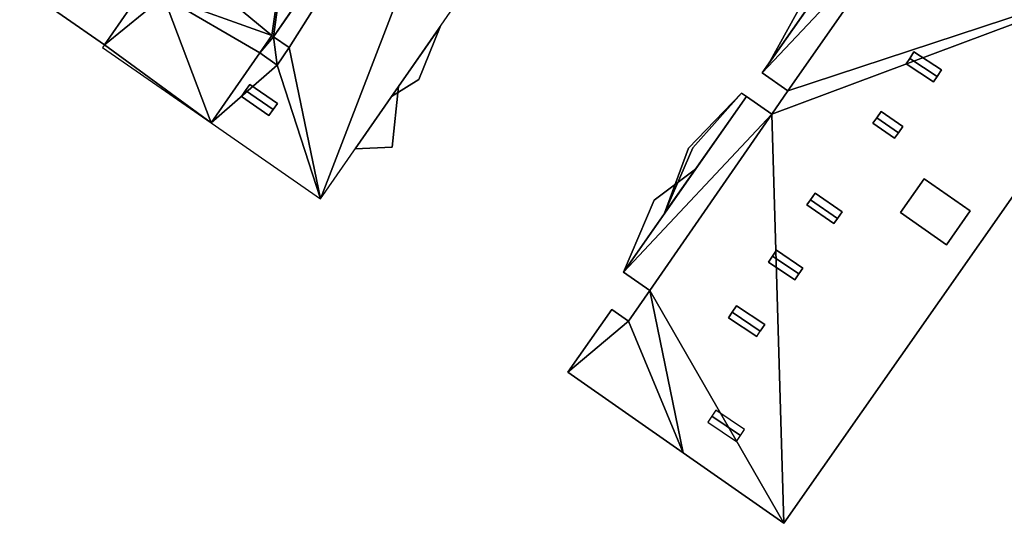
# Model space of a CAD drawing. Header units: inches. Extents: x 572839 to 573167, y 7035528 to 7035769.
# Tile 1 of 20: x 572863 to 572923, y 7035611 to 7035642. Entities that reach past the tile are written whole.
import ezdxf

# ---------------------------------------------------------------- set-up
doc = ezdxf.new("R2010")
doc.units = ezdxf.units.IN
doc.header["$MEASUREMENT"] = 0
doc.layers.add('Bygning', color=10, linetype='Continuous')

msp = doc.modelspace()

# ---------------------------------------------------------------- linework, layer by layer
at = {"layer": 'Bygning', "color": 74, "true_color": 0x55aa00}
for points in [[(572908.42, 7035638.76, 53.93), (572915.95, 7035649.521, 53.93), (572915.95, 7035649.521, 36.754), (572908.42, 7035638.76, 35.843)], [(572914.4, 7035647.3, 45.44), (572908.82, 7035639.33, 45.44), (572908.82, 7035639.33, 46.19), (572914.4, 7035647.3, 46.19)], [(572914.4, 7035647.3, 45.44), (572908.82, 7035639.33, 45.44), (572908.82, 7035639.33, 46.19), (572914.4, 7035647.3, 46.19)], [(572911.17, 7035643.58, 45.44), (572908.82, 7035639.33, 45.44), (572914.4, 7035647.3, 45.44)], [(572911.17, 7035643.58, 45.44), (572908.82, 7035639.33, 45.44), (572914.4, 7035647.3, 45.44)], [(572933.88, 7035645.53, 54.01), (572909.75, 7035611.04, 53.93), (572909.75, 7035611.04, 35.673), (572933.88, 7035645.53, 37.708)], [(572867.96, 7035640.49, 38.52), (572862.75, 7035644.11, 38.52), (572862.75, 7035644.11, 39.27), (572867.96, 7035640.49, 39.27)], [(572867.96, 7035640.49, 38.52), (572862.75, 7035644.11, 38.52), (572862.75, 7035644.11, 39.27), (572867.96, 7035640.49, 39.27)], [(572870.53, 7035644.19, 38.52), (572867.96, 7035640.49, 38.52), (572867.96, 7035640.49, 39.27), (572870.53, 7035644.19, 39.27)], [(572867.96, 7035640.49, 53.94), (572870.53, 7035644.19, 53.94), (572870.53, 7035644.19, 37.98), (572867.96, 7035640.49, 37.98)], [(572870.53, 7035644.19, 38.52), (572867.96, 7035640.49, 38.52), (572867.96, 7035640.49, 39.27), (572870.53, 7035644.19, 39.27)], [(572908.82, 7035639.33, 45.44), (572911.17, 7035643.58, 45.44), (572911.17, 7035643.58, 46.19), (572908.82, 7035639.33, 46.19)], [(572908.82, 7035639.33, 45.44), (572911.17, 7035643.58, 45.44), (572911.17, 7035643.58, 46.19), (572908.82, 7035639.33, 46.19)], [(572886.04, 7035637.91, 50.44), (572885.62, 7035637.3, 50.44), (572887.29, 7035638.351, 50.44), (572888.6, 7035641.59, 50.44)], [(572886.04, 7035637.91, 50.44), (572885.62, 7035637.3, 50.44), (572887.29, 7035638.351, 50.44), (572888.6, 7035641.59, 50.44)], [(572886.04, 7035637.91, 44.38), (572885.62, 7035637.3, 44.38), (572887.29, 7035638.351, 44.38), (572888.6, 7035641.59, 44.38)], [(572886.04, 7035637.91, 44.38), (572885.62, 7035637.3, 44.38), (572887.29, 7035638.351, 44.38), (572888.6, 7035641.59, 44.38)], [(572886.04, 7035637.91, 50.44), (572888.6, 7035641.59, 50.44), (572888.6, 7035641.59, 51.19), (572886.04, 7035637.91, 51.19)], [(572886.04, 7035637.91, 50.44), (572888.6, 7035641.59, 50.44), (572888.6, 7035641.59, 51.19), (572886.04, 7035637.91, 51.19)], [(572886.04, 7035637.91, 44.38), (572888.6, 7035641.59, 44.38), (572888.6, 7035641.59, 45.13), (572886.04, 7035637.91, 45.13)], [(572886.04, 7035637.91, 44.38), (572888.6, 7035641.59, 44.38), (572888.6, 7035641.59, 45.13), (572886.04, 7035637.91, 45.13)], [(572888.6, 7035641.59, 50.44), (572887.29, 7035638.351, 50.44), (572887.29, 7035638.351, 51.19), (572888.6, 7035641.59, 51.19)], [(572888.6, 7035641.59, 50.44), (572887.29, 7035638.351, 50.44), (572887.29, 7035638.351, 51.19), (572888.6, 7035641.59, 51.19)], [(572888.6, 7035641.59, 44.38), (572887.29, 7035638.351, 44.38), (572887.29, 7035638.351, 45.13), (572888.6, 7035641.59, 45.13)], [(572888.6, 7035641.59, 44.38), (572887.29, 7035638.351, 44.38), (572887.29, 7035638.351, 45.13), (572888.6, 7035641.59, 45.13)], [(572877.509, 7035639.981, 54.17), (572878.25, 7035641.05, 54.17), (572878.25, 7035641.05, 53.59), (572877.509, 7035639.981, 53.59)], [(572878.25, 7035641.05, 54.17), (572878.369, 7035640.969, 54.17), (572878.369, 7035640.969, 53.59), (572878.25, 7035641.05, 53.59)], [(572917.27, 7035639.32, 54.42), (572917.49, 7035639.65, 54.69), (572917.49, 7035639.65, 36.462), (572917.27, 7035639.32, 36.443)], [(572919.17, 7035638.54, 54.69), (572917.49, 7035639.65, 54.69), (572917.27, 7035639.32, 54.42), (572918.95, 7035638.2, 54.42)], [(572919.17, 7035638.54, 54.69), (572917.49, 7035639.65, 54.69), (572917.27, 7035639.32, 54.42), (572918.95, 7035638.2, 54.42)], [(572917.49, 7035639.65, 54.69), (572917.75, 7035640.05, 54.42), (572917.75, 7035640.05, 36.484), (572917.49, 7035639.65, 36.462)], [(572919.17, 7035638.54, 54.69), (572919.44, 7035638.94, 54.42), (572917.75, 7035640.05, 54.42), (572917.49, 7035639.65, 54.69)], [(572919.17, 7035638.54, 54.69), (572919.44, 7035638.94, 54.42), (572917.75, 7035640.05, 54.42), (572917.49, 7035639.65, 54.69)], [(572917.75, 7035640.05, 54.42), (572919.44, 7035638.94, 54.42), (572919.44, 7035638.94, 36.587), (572917.75, 7035640.05, 36.484)], [(572918.95, 7035638.2, 54.42), (572917.27, 7035639.32, 54.42), (572917.27, 7035639.32, 36.443), (572918.95, 7035638.2, 36.544)], [(572910, 7035637.65, 53.93), (572908.42, 7035638.76, 53.93), (572908.42, 7035638.76, 35.843), (572910, 7035637.65, 35.93)], [(572919.17, 7035638.54, 54.69), (572918.95, 7035638.2, 54.42), (572918.95, 7035638.2, 36.544), (572919.17, 7035638.54, 36.564)], [(572919.44, 7035638.94, 54.42), (572919.17, 7035638.54, 54.69), (572919.17, 7035638.54, 36.564), (572919.44, 7035638.94, 36.587)], [(572876.64, 7035637.68, 54.52), (572876.9, 7035638.05, 54.32), (572876.9, 7035638.05, 53.808), (572876.64, 7035637.68, 53.808)], [(572878.33, 7035636.5, 54.52), (572878.6, 7035636.88, 54.32), (572876.9, 7035638.05, 54.32), (572876.64, 7035637.68, 54.52)], [(572878.33, 7035636.5, 54.52), (572878.6, 7035636.88, 54.32), (572876.9, 7035638.05, 54.32), (572876.64, 7035637.68, 54.52)], [(572876.9, 7035638.05, 54.32), (572878.6, 7035636.88, 54.32), (572878.6, 7035636.88, 53.856), (572876.9, 7035638.05, 53.808)], [(572883.39, 7035634.08, 41.1), (572886.04, 7035637.91, 41.1), (572886.04, 7035637.91, 41.85), (572883.39, 7035634.08, 41.85)], [(572883.39, 7035634.08, 41.1), (572886.04, 7035637.91, 41.1), (572886.04, 7035637.91, 41.85), (572883.39, 7035634.08, 41.85)], [(572886.04, 7035637.91, 41.1), (572883.39, 7035634.08, 41.1), (572885.65, 7035634.19, 41.1)], [(572886.04, 7035637.91, 41.1), (572883.39, 7035634.08, 41.1), (572885.65, 7035634.19, 41.1)], [(572887.29, 7035638.351, 50.44), (572885.62, 7035637.3, 50.44), (572885.62, 7035637.3, 51.19), (572887.29, 7035638.351, 51.19)], [(572887.29, 7035638.351, 50.44), (572885.62, 7035637.3, 50.44), (572885.62, 7035637.3, 51.19), (572887.29, 7035638.351, 51.19)], [(572887.29, 7035638.351, 44.38), (572885.62, 7035637.3, 44.38), (572885.62, 7035637.3, 45.13), (572887.29, 7035638.351, 45.13)], [(572887.29, 7035638.351, 44.38), (572885.62, 7035637.3, 44.38), (572885.62, 7035637.3, 45.13), (572887.29, 7035638.351, 45.13)], [(572885.62, 7035637.3, 50.44), (572886.04, 7035637.91, 50.44), (572886.04, 7035637.91, 51.19), (572885.62, 7035637.3, 51.19)], [(572885.62, 7035637.3, 50.44), (572886.04, 7035637.91, 50.44), (572886.04, 7035637.91, 51.19), (572885.62, 7035637.3, 51.19)], [(572885.62, 7035637.3, 44.38), (572886.04, 7035637.91, 44.38), (572886.04, 7035637.91, 45.13), (572885.62, 7035637.3, 45.13)], [(572885.62, 7035637.3, 44.38), (572886.04, 7035637.91, 44.38), (572886.04, 7035637.91, 45.13), (572885.62, 7035637.3, 45.13)], [(572886.04, 7035637.91, 41.1), (572885.65, 7035634.19, 41.1), (572885.65, 7035634.19, 41.85), (572886.04, 7035637.91, 41.85)], [(572886.04, 7035637.91, 41.1), (572885.65, 7035634.19, 41.1), (572885.65, 7035634.19, 41.85), (572886.04, 7035637.91, 41.85)], [(572876.39, 7035637.311, 54.32), (572876.64, 7035637.68, 54.52), (572876.64, 7035637.68, 53.808), (572876.39, 7035637.311, 53.808)], [(572878.33, 7035636.5, 54.52), (572876.64, 7035637.68, 54.52), (572876.39, 7035637.311, 54.32), (572878.08, 7035636.13, 54.32)], [(572878.33, 7035636.5, 54.52), (572876.64, 7035637.68, 54.52), (572876.39, 7035637.311, 54.32), (572878.08, 7035636.13, 54.32)], [(572878.08, 7035636.13, 54.32), (572876.39, 7035637.311, 54.32), (572876.39, 7035637.311, 53.808), (572878.08, 7035636.13, 53.856)], [(572899.88, 7035626.5, 53.93), (572907.44, 7035637.311, 53.93), (572907.44, 7035637.311, 35.839), (572899.88, 7035626.5, 35.784)], [(572903.89, 7035634.12, 45.09), (572902.41, 7035630.12, 45.09), (572907.44, 7035637.311, 45.09), (572907.15, 7035637.51, 45.09)], [(572903.89, 7035634.12, 45.09), (572902.41, 7035630.12, 45.09), (572907.44, 7035637.311, 45.09), (572907.15, 7035637.51, 45.09)], [(572904.15, 7035634.14, 50.84), (572902.41, 7035630.12, 50.84), (572907.44, 7035637.311, 50.84), (572907.15, 7035637.51, 50.84)], [(572904.15, 7035634.14, 50.84), (572902.41, 7035630.12, 50.84), (572907.44, 7035637.311, 50.84), (572907.15, 7035637.51, 50.84)], [(572907.44, 7035637.311, 45.09), (572902.41, 7035630.12, 45.09), (572902.41, 7035630.12, 45.84), (572907.44, 7035637.311, 45.84)], [(572907.44, 7035637.311, 45.09), (572902.41, 7035630.12, 45.09), (572902.41, 7035630.12, 45.84), (572907.44, 7035637.311, 45.84)], [(572907.44, 7035637.311, 50.84), (572902.41, 7035630.12, 50.84), (572902.41, 7035630.12, 51.59), (572907.44, 7035637.311, 51.59)], [(572907.44, 7035637.311, 50.84), (572902.41, 7035630.12, 50.84), (572902.41, 7035630.12, 51.59), (572907.44, 7035637.311, 51.59)], [(572903.89, 7035634.12, 45.09), (572907.15, 7035637.51, 45.09), (572907.15, 7035637.51, 45.84), (572903.89, 7035634.12, 45.84)], [(572903.89, 7035634.12, 45.09), (572907.15, 7035637.51, 45.09), (572907.15, 7035637.51, 45.84), (572903.89, 7035634.12, 45.84)], [(572904.15, 7035634.14, 50.84), (572907.15, 7035637.51, 50.84), (572907.15, 7035637.51, 51.59), (572904.15, 7035634.14, 51.59)], [(572904.15, 7035634.14, 50.84), (572907.15, 7035637.51, 50.84), (572907.15, 7035637.51, 51.59), (572904.15, 7035634.14, 51.59)], [(572907.15, 7035637.51, 45.09), (572907.44, 7035637.311, 45.09), (572907.44, 7035637.311, 45.84), (572907.15, 7035637.51, 45.84)], [(572907.15, 7035637.51, 45.09), (572907.44, 7035637.311, 45.09), (572907.44, 7035637.311, 45.84), (572907.15, 7035637.51, 45.84)], [(572907.15, 7035637.51, 50.84), (572907.44, 7035637.311, 50.84), (572907.44, 7035637.311, 51.59), (572907.15, 7035637.51, 51.59)], [(572907.15, 7035637.51, 50.84), (572907.44, 7035637.311, 50.84), (572907.44, 7035637.311, 51.59), (572907.15, 7035637.51, 51.59)], [(572907.44, 7035637.311, 53.93), (572909, 7035636.22, 53.93), (572909, 7035636.22, 35.846), (572907.44, 7035637.311, 35.839)], [(572909, 7035636.22, 53.93), (572910, 7035637.65, 53.93), (572910, 7035637.65, 35.93), (572909, 7035636.22, 35.846)], [(572878.6, 7035636.88, 54.32), (572878.33, 7035636.5, 54.52), (572878.33, 7035636.5, 53.856), (572878.6, 7035636.88, 53.856)], [(572878.33, 7035636.5, 54.52), (572878.08, 7035636.13, 54.32), (572878.08, 7035636.13, 53.856), (572878.33, 7035636.5, 53.856)], [(572915.22, 7035635.66, 54.34), (572915.46, 7035636, 54.65), (572915.46, 7035636, 36.275), (572915.22, 7035635.66, 36.253)], [(572916.8, 7035635.07, 54.65), (572915.46, 7035636, 54.65), (572915.22, 7035635.66, 54.34), (572916.56, 7035634.73, 54.34)], [(572916.8, 7035635.07, 54.65), (572915.46, 7035636, 54.65), (572915.22, 7035635.66, 54.34), (572916.56, 7035634.73, 54.34)], [(572915.46, 7035636, 54.65), (572915.73, 7035636.39, 54.38), (572915.73, 7035636.39, 36.3), (572915.46, 7035636, 36.275)], [(572916.8, 7035635.07, 54.65), (572917.07, 7035635.46, 54.38), (572915.73, 7035636.39, 54.38), (572915.46, 7035636, 54.65)], [(572916.8, 7035635.07, 54.65), (572917.07, 7035635.46, 54.38), (572915.73, 7035636.39, 54.38), (572915.46, 7035636, 54.65)], [(572915.73, 7035636.39, 54.38), (572917.07, 7035635.46, 54.38), (572917.07, 7035635.46, 36.37), (572915.73, 7035636.39, 36.3)], [(572916.56, 7035634.73, 54.34), (572915.22, 7035635.66, 54.34), (572915.22, 7035635.66, 36.253), (572916.56, 7035634.73, 36.323)], [(572917.07, 7035635.46, 54.38), (572916.8, 7035635.07, 54.65), (572916.8, 7035635.07, 36.345), (572917.07, 7035635.46, 36.37)], [(572916.8, 7035635.07, 54.65), (572916.56, 7035634.73, 54.34), (572916.56, 7035634.73, 36.323), (572916.8, 7035635.07, 36.345)], [(572885.65, 7035634.19, 41.1), (572883.39, 7035634.08, 41.1), (572883.39, 7035634.08, 41.85), (572885.65, 7035634.19, 41.85)], [(572885.65, 7035634.19, 41.1), (572883.39, 7035634.08, 41.1), (572883.39, 7035634.08, 41.85), (572885.65, 7035634.19, 41.85)], [(572902.41, 7035630.12, 50.84), (572904.15, 7035634.14, 50.84), (572904.15, 7035634.14, 51.59), (572902.41, 7035630.12, 51.59)], [(572902.41, 7035630.12, 50.84), (572904.15, 7035634.14, 50.84), (572904.15, 7035634.14, 51.59), (572902.41, 7035630.12, 51.59)], [(572902.41, 7035630.12, 45.09), (572903.89, 7035634.12, 45.09), (572903.89, 7035634.12, 45.84), (572902.41, 7035630.12, 45.84)], [(572902.41, 7035630.12, 45.09), (572903.89, 7035634.12, 45.09), (572903.89, 7035634.12, 45.84), (572902.41, 7035630.12, 45.84)], [(572904.31, 7035632.83, 47.18), (572899.88, 7035626.5, 47.18), (572899.88, 7035626.5, 47.93), (572904.31, 7035632.83, 47.93)], [(572904.31, 7035632.83, 47.18), (572899.88, 7035626.5, 47.18), (572899.88, 7035626.5, 47.93), (572904.31, 7035632.83, 47.93)], [(572899.88, 7035626.5, 47.18), (572904.31, 7035632.83, 47.18), (572901.77, 7035630.93, 47.18)], [(572899.88, 7035626.5, 47.18), (572904.31, 7035632.83, 47.18), (572901.77, 7035630.93, 47.18)], [(572901.77, 7035630.93, 47.18), (572904.31, 7035632.83, 47.18), (572904.31, 7035632.83, 47.93), (572901.77, 7035630.93, 47.93)], [(572901.77, 7035630.93, 47.18), (572904.31, 7035632.83, 47.18), (572904.31, 7035632.83, 47.93), (572901.77, 7035630.93, 47.93)], [(572916.92, 7035630.16, 54.61), (572918.37, 7035632.24, 54.61), (572918.37, 7035632.24, 36.394), (572916.92, 7035630.16, 36.277)], [(572919.74, 7035628.18, 54.61), (572921.2, 7035630.26, 54.61), (572918.37, 7035632.24, 54.61), (572916.92, 7035630.16, 54.61)], [(572919.74, 7035628.18, 54.61), (572921.2, 7035630.26, 54.61), (572918.37, 7035632.24, 54.61), (572916.92, 7035630.16, 54.61)], [(572918.37, 7035632.24, 54.61), (572921.2, 7035630.26, 54.61), (572921.2, 7035630.26, 36.546), (572918.37, 7035632.24, 36.394)], [(572911.39, 7035630.95, 54.72), (572911.67, 7035631.351, 54.41), (572911.67, 7035631.351, 35.96), (572911.39, 7035630.95, 35.938)], [(572913.05, 7035629.8, 54.72), (572913.33, 7035630.2, 54.41), (572911.67, 7035631.351, 54.41), (572911.39, 7035630.95, 54.72)], [(572913.05, 7035629.8, 54.72), (572913.33, 7035630.2, 54.41), (572911.67, 7035631.351, 54.41), (572911.39, 7035630.95, 54.72)], [(572911.67, 7035631.351, 54.41), (572913.33, 7035630.2, 54.41), (572913.33, 7035630.2, 36.052), (572911.67, 7035631.351, 35.96)], [(572899.88, 7035626.5, 47.18), (572901.77, 7035630.93, 47.18), (572901.77, 7035630.93, 47.93), (572899.88, 7035626.5, 47.93)], [(572899.88, 7035626.5, 47.18), (572901.77, 7035630.93, 47.18), (572901.77, 7035630.93, 47.93), (572899.88, 7035626.5, 47.93)], [(572911.17, 7035630.63, 54.39), (572911.39, 7035630.95, 54.72), (572911.39, 7035630.95, 35.938), (572911.17, 7035630.63, 35.921)], [(572913.05, 7035629.8, 54.72), (572911.39, 7035630.95, 54.72), (572911.17, 7035630.63, 54.39), (572912.83, 7035629.48, 54.39)], [(572913.05, 7035629.8, 54.72), (572911.39, 7035630.95, 54.72), (572911.17, 7035630.63, 54.39), (572912.83, 7035629.48, 54.39)], [(572912.83, 7035629.48, 54.39), (572911.17, 7035630.63, 54.39), (572911.17, 7035630.63, 35.921), (572912.83, 7035629.48, 36.013)], [(572913.33, 7035630.2, 54.41), (572913.05, 7035629.8, 54.72), (572913.05, 7035629.8, 36.03), (572913.33, 7035630.2, 36.052)], [(572919.74, 7035628.18, 54.61), (572916.92, 7035630.16, 54.61), (572916.92, 7035630.16, 36.277), (572919.74, 7035628.18, 36.433)], [(572921.2, 7035630.26, 54.61), (572919.74, 7035628.18, 54.61), (572919.74, 7035628.18, 36.433), (572921.2, 7035630.26, 36.546)], [(572913.05, 7035629.8, 54.72), (572912.83, 7035629.48, 54.39), (572912.83, 7035629.48, 36.013), (572913.05, 7035629.8, 36.03)], [(572909.05, 7035627.48, 54.68), (572909.3, 7035627.851, 54.34), (572909.3, 7035627.851, 35.788), (572909.05, 7035627.48, 35.762)], [(572910.67, 7035626.39, 54.68), (572910.92, 7035626.75, 54.34), (572909.3, 7035627.851, 54.34), (572909.05, 7035627.48, 54.68)], [(572910.67, 7035626.39, 54.68), (572910.92, 7035626.75, 54.34), (572909.3, 7035627.851, 54.34), (572909.05, 7035627.48, 54.68)], [(572909.3, 7035627.851, 54.34), (572910.92, 7035626.75, 54.34), (572910.92, 7035626.75, 35.92), (572909.3, 7035627.851, 35.788)], [(572908.8, 7035627.11, 54.34), (572909.05, 7035627.48, 54.68), (572909.05, 7035627.48, 35.762), (572908.8, 7035627.11, 35.735)], [(572910.67, 7035626.39, 54.68), (572909.05, 7035627.48, 54.68), (572908.8, 7035627.11, 54.34), (572910.42, 7035626.021, 54.34)], [(572910.67, 7035626.39, 54.68), (572909.05, 7035627.48, 54.68), (572908.8, 7035627.11, 54.34), (572910.42, 7035626.021, 54.34)], [(572910.42, 7035626.021, 54.34), (572908.8, 7035627.11, 54.34), (572908.8, 7035627.11, 35.735), (572910.42, 7035626.021, 35.867)], [(572901.5, 7035625.37, 53.93), (572899.88, 7035626.5, 53.93), (572899.88, 7035626.5, 35.784), (572901.5, 7035625.37, 35.775)], [(572910.67, 7035626.39, 54.68), (572910.42, 7035626.021, 54.34), (572910.42, 7035626.021, 35.867), (572910.67, 7035626.39, 35.894)], [(572910.92, 7035626.75, 54.34), (572910.67, 7035626.39, 54.68), (572910.67, 7035626.39, 35.894), (572910.92, 7035626.75, 35.92)], [(572900.19, 7035623.48, 53.93), (572901.5, 7035625.37, 53.93), (572901.5, 7035625.37, 35.775), (572900.19, 7035623.48, 35.766)], [(572896.46, 7035620.34, 53.93), (572899.16, 7035624.2, 53.93), (572899.16, 7035624.2, 35.761), (572896.46, 7035620.34, 35.741)], [(572899.16, 7035624.2, 53.93), (572900.19, 7035623.48, 53.93), (572900.19, 7035623.48, 35.766), (572899.16, 7035624.2, 35.761)], [(572906.34, 7035623.69, 54.41), (572906.57, 7035624.03, 54.68), (572906.34, 7035623.69, 51.566)], [(572908.3, 7035622.86, 54.68), (572906.57, 7035624.03, 54.68), (572906.34, 7035623.69, 54.41), (572908.08, 7035622.53, 54.41)], [(572908.3, 7035622.86, 54.68), (572906.57, 7035624.03, 54.68), (572906.34, 7035623.69, 54.41), (572908.08, 7035622.53, 54.41)], [(572906.57, 7035624.03, 54.68), (572906.84, 7035624.43, 54.45), (572906.84, 7035624.43, 51.121)], [(572908.3, 7035622.86, 54.68), (572908.58, 7035623.271, 54.45), (572906.84, 7035624.43, 54.45), (572906.57, 7035624.03, 54.68)], [(572908.3, 7035622.86, 54.68), (572908.58, 7035623.271, 54.45), (572906.84, 7035624.43, 54.45), (572906.57, 7035624.03, 54.68)], [(572906.84, 7035624.43, 54.45), (572908.58, 7035623.271, 54.45), (572908.58, 7035623.271, 35.703), (572906.84, 7035624.43, 51.121)], [(572908.08, 7035622.53, 54.41), (572906.34, 7035623.69, 54.41), (572906.34, 7035623.69, 51.566), (572908.08, 7035622.53, 35.701)], [(572908.58, 7035623.271, 54.45), (572908.3, 7035622.86, 54.68), (572908.3, 7035622.86, 35.702), (572908.58, 7035623.271, 35.703)], [(572903.55, 7035615.38, 53.85), (572896.46, 7035620.34, 53.93), (572896.46, 7035620.34, 35.741), (572903.55, 7035615.38, 35.705)], [(572907.08, 7035616.45, 54.66), (572907.33, 7035616.82, 54.44), (572905.56, 7035618, 54.44), (572905.31, 7035617.63, 54.66)], [(572907.08, 7035616.45, 54.66), (572907.33, 7035616.82, 54.44), (572905.56, 7035618, 54.44), (572905.31, 7035617.63, 54.66)], [(572907.08, 7035616.45, 54.66), (572905.31, 7035617.63, 54.66), (572905.07, 7035617.271, 54.43), (572906.84, 7035616.08, 54.43)], [(572907.08, 7035616.45, 54.66), (572905.31, 7035617.63, 54.66), (572905.07, 7035617.271, 54.43), (572906.84, 7035616.08, 54.43)], [(572909.75, 7035611.04, 53.93), (572903.55, 7035615.38, 53.85), (572903.55, 7035615.38, 35.705), (572909.75, 7035611.04, 35.673)]]:
    msp.add_3dface(points, dxfattribs=at)

# ---------------------------------------------------------------- meshes
mesh = msp.add_polyface(dxfattribs=at)
corners = [(572893.21, 7035662.61, 54.35), (572878.369, 7035640.969, 53.59), (572893.44, 7035662.69, 53.59), (572871.59, 7035643.46, 53.94), (572874.52, 7035635.68, 53.59), (572877.509, 7035639.981, 53.59), (572867.84, 7035640.311, 53.94), (572867.96, 7035640.49, 53.94), (572892.09, 7035664.46, 54.35), (572893.71, 7035663.33, 53.59), (572898.54, 7035670.29, 53.59), (572890.25, 7035670.351, 53.94), (572891.79, 7035674.97, 53.94), (572880.42, 7035656.19, 53.94), (572878.25, 7035641.05, 53.59), (572893.321, 7035662.771, 53.59), (572871.38, 7035646.55, 53.94), (572872.96, 7035645.45, 53.94), (572878.83, 7035657.29, 53.94), (572889.13, 7035671.13, 53.94), (572870.53, 7035644.19, 53.94), (572888.87, 7035668.37, 53.94), (572891.84, 7035664.101, 54.52), (572884.97, 7035666.11, 53.94), (572887.29, 7035669.46, 53.94), (572891.59, 7035663.74, 54.35), (572881.38, 7035657.58, 53.94), (572879.81, 7035658.67, 53.94)]
mesh.append_faces([[corners[k] for k in face] for face in [(23, 26, 25), (23, 25, 21), (13, 17, 14), (8, 10, 11), (4, 3, 7), (13, 1, 0), (0, 26, 13), (18, 17, 13), (17, 3, 14), (21, 8, 11), (23, 27, 26), (25, 26, 0), (21, 25, 22), (23, 21, 24), (21, 22, 8), (7, 3, 20), (11, 12, 19), (16, 17, 18), (15, 0, 2), (14, 3, 5), (13, 14, 1), (11, 10, 12), (8, 9, 10), (6, 4, 7), (3, 4, 5), (0, 1, 2)]])
mesh = msp.add_polyface(dxfattribs=at)
corners = [(572893.21, 7035662.61, 54.35), (572878.369, 7035640.969, 53.59), (572893.44, 7035662.69, 53.59), (572871.59, 7035643.46, 53.94), (572874.52, 7035635.68, 53.59), (572877.509, 7035639.981, 53.59), (572867.84, 7035640.311, 53.94), (572867.96, 7035640.49, 53.94), (572892.09, 7035664.46, 54.35), (572893.71, 7035663.33, 53.59), (572898.54, 7035670.29, 53.59), (572890.25, 7035670.351, 53.94), (572891.79, 7035674.97, 53.94), (572880.42, 7035656.19, 53.94), (572878.25, 7035641.05, 53.59), (572893.321, 7035662.771, 53.59), (572871.38, 7035646.55, 53.94), (572872.96, 7035645.45, 53.94), (572878.83, 7035657.29, 53.94), (572889.13, 7035671.13, 53.94), (572870.53, 7035644.19, 53.94), (572888.87, 7035668.37, 53.94), (572891.84, 7035664.101, 54.52), (572884.97, 7035666.11, 53.94), (572887.29, 7035669.46, 53.94), (572891.59, 7035663.74, 54.35), (572881.38, 7035657.58, 53.94), (572879.81, 7035658.67, 53.94)]
mesh.append_faces([[corners[k] for k in face] for face in [(23, 26, 25), (23, 25, 21), (13, 17, 14), (8, 10, 11), (4, 3, 7), (13, 1, 0), (0, 26, 13), (18, 17, 13), (17, 3, 14), (21, 8, 11), (23, 27, 26), (25, 26, 0), (21, 25, 22), (23, 21, 24), (21, 22, 8), (7, 3, 20), (11, 12, 19), (16, 17, 18), (15, 0, 2), (14, 3, 5), (13, 14, 1), (11, 10, 12), (8, 9, 10), (6, 4, 7), (3, 4, 5), (0, 1, 2)]])
mesh = msp.add_polyface(dxfattribs=at)
corners = [(572898.54, 7035670.29, 53.59), (572893.71, 7035663.33, 53.59), (572905.27, 7035665.62, 53.94), (572893.44, 7035662.69, 53.59), (572881.25, 7035631, 53.94), (572878.58, 7035639.24, 54.17), (572874.52, 7035635.68, 53.59), (572893.46, 7035662.97, 53.59), (572893.321, 7035662.771, 53.59), (572877.509, 7035639.981, 53.59), (572879.32, 7035640.311, 54.17), (572878.369, 7035640.969, 53.59)]
mesh.append_faces([[corners[k] for k in face] for face in [(4, 3, 10), (2, 1, 3), (4, 10, 5), (10, 3, 11), (6, 5, 9), (1, 7, 3), (3, 7, 8), (4, 5, 6), (2, 3, 4), (0, 1, 2)]])
mesh = msp.add_polyface(dxfattribs=at)
corners = [(572898.54, 7035670.29, 53.59), (572893.71, 7035663.33, 53.59), (572905.27, 7035665.62, 53.94), (572893.44, 7035662.69, 53.59), (572881.25, 7035631, 53.94), (572878.58, 7035639.24, 54.17), (572874.52, 7035635.68, 53.59), (572893.46, 7035662.97, 53.59), (572893.321, 7035662.771, 53.59), (572877.509, 7035639.981, 53.59), (572879.32, 7035640.311, 54.17), (572878.369, 7035640.969, 53.59)]
mesh.append_faces([[corners[k] for k in face] for face in [(4, 3, 10), (2, 1, 3), (4, 10, 5), (10, 3, 11), (6, 5, 9), (1, 7, 3), (3, 7, 8), (4, 5, 6), (2, 3, 4), (0, 1, 2)]])
mesh = msp.add_polyface(dxfattribs=at)
corners = [(572867.96, 7035640.49, 37.98), (572870.53, 7035644.19, 37.98), (572862.75, 7035644.11, 37.98), (572870.68, 7035655.521, 37.98), (572871.38, 7035646.55, 37.98), (572871.59, 7035643.46, 37.98), (572872.96, 7035645.45, 37.98), (572880.89, 7035668.94, 37.98), (572871.28, 7035655.11, 37.98), (572879.81, 7035658.67, 37.98), (572884.97, 7035666.11, 37.98), (572881.38, 7035657.58, 37.98), (572880.42, 7035656.19, 37.98), (572878.83, 7035657.29, 37.98)]
mesh.append_faces([[corners[k] for k in face] for face in [(9, 8, 13), (2, 1, 4), (8, 4, 13), (4, 1, 6), (9, 13, 12), (11, 9, 12), (10, 7, 9), (8, 3, 4), (7, 8, 9), (1, 5, 6), (3, 2, 4), (0, 1, 2)]])
mesh = msp.add_polyface(dxfattribs=at)
corners = [(572871.38, 7035646.55, 38.52), (572870.68, 7035655.521, 38.52), (572862.75, 7035644.11, 38.52), (572867.96, 7035640.49, 38.52), (572870.53, 7035644.19, 38.52), (572871.28, 7035655.11, 38.52), (572879.81, 7035658.67, 38.52), (572880.89, 7035668.94, 38.52), (572884.97, 7035666.11, 38.52), (572871.59, 7035643.46, 38.52), (572872.96, 7035645.45, 38.52), (572880.42, 7035656.19, 38.52), (572881.38, 7035657.58, 38.52), (572878.83, 7035657.29, 38.52)]
mesh.append_faces([[corners[k] for k in face] for face in [(13, 6, 5), (4, 0, 2), (10, 0, 4), (0, 13, 5), (11, 6, 13), (11, 12, 6), (9, 10, 4), (6, 8, 7), (5, 6, 7), (0, 5, 1), (2, 3, 4), (0, 1, 2)]])
mesh = msp.add_polyface(dxfattribs=at)
corners = [(572871.38, 7035646.55, 38.52), (572870.68, 7035655.521, 38.52), (572862.75, 7035644.11, 38.52), (572867.96, 7035640.49, 38.52), (572870.53, 7035644.19, 38.52), (572871.28, 7035655.11, 38.52), (572879.81, 7035658.67, 38.52), (572880.89, 7035668.94, 38.52), (572884.97, 7035666.11, 38.52), (572871.59, 7035643.46, 38.52), (572872.96, 7035645.45, 38.52), (572880.42, 7035656.19, 38.52), (572881.38, 7035657.58, 38.52), (572878.83, 7035657.29, 38.52)]
mesh.append_faces([[corners[k] for k in face] for face in [(13, 6, 5), (4, 0, 2), (10, 0, 4), (0, 13, 5), (11, 6, 13), (11, 12, 6), (9, 10, 4), (6, 8, 7), (5, 6, 7), (0, 5, 1), (2, 3, 4), (0, 1, 2)]])
mesh = msp.add_polyface(dxfattribs=at)
corners = [(572871.38, 7035646.55, 42.52), (572870.68, 7035655.521, 42.52), (572862.75, 7035644.11, 42.52), (572867.96, 7035640.49, 42.52), (572870.53, 7035644.19, 42.52), (572871.28, 7035655.11, 42.52), (572879.81, 7035658.67, 42.52), (572880.89, 7035668.94, 42.52), (572884.97, 7035666.11, 42.52), (572871.59, 7035643.46, 42.52), (572872.96, 7035645.45, 42.52), (572880.42, 7035656.19, 42.52), (572881.38, 7035657.58, 42.52), (572878.83, 7035657.29, 42.52)]
mesh.append_faces([[corners[k] for k in face] for face in [(13, 6, 5), (4, 0, 2), (10, 0, 4), (0, 13, 5), (11, 6, 13), (11, 12, 6), (9, 10, 4), (6, 8, 7), (5, 6, 7), (0, 5, 1), (2, 3, 4), (0, 1, 2)]])
mesh = msp.add_polyface(dxfattribs=at)
corners = [(572899.16, 7035624.2, 53.93), (572896.46, 7035620.34, 53.93), (572900.19, 7035623.48, 53.93), (572899.88, 7035626.5, 53.93), (572901.5, 7035625.37, 53.93), (572909, 7035636.22, 53.93), (572907.44, 7035637.311, 53.93), (572915.95, 7035649.521, 53.93), (572908.42, 7035638.76, 53.93), (572917.51, 7035648.43, 53.93), (572903.55, 7035615.38, 53.85), (572909.75, 7035611.04, 53.93), (572933.88, 7035645.53, 54.01), (572910, 7035637.65, 53.93), (572927.68, 7035649.87, 53.61), (572920.43, 7035654.94, 53.93), (572917.73, 7035651.08, 53.93), (572918.83, 7035650.311, 53.93)]
mesh.append_faces([[corners[k] for k in face] for face in [(9, 13, 12), (4, 11, 5), (14, 17, 9), (15, 17, 14), (15, 16, 17), (13, 5, 12), (14, 9, 12), (9, 8, 13), (2, 10, 4), (5, 11, 12), (1, 10, 2), (10, 11, 4), (7, 8, 9), (6, 3, 5), (3, 4, 5), (0, 1, 2)]])
mesh = msp.add_polyface(dxfattribs=at)
corners = [(572899.16, 7035624.2, 53.93), (572896.46, 7035620.34, 53.93), (572900.19, 7035623.48, 53.93), (572899.88, 7035626.5, 53.93), (572901.5, 7035625.37, 53.93), (572909, 7035636.22, 53.93), (572907.44, 7035637.311, 53.93), (572915.95, 7035649.521, 53.93), (572908.42, 7035638.76, 53.93), (572917.51, 7035648.43, 53.93), (572903.55, 7035615.38, 53.85), (572909.75, 7035611.04, 53.93), (572933.88, 7035645.53, 54.01), (572910, 7035637.65, 53.93), (572927.68, 7035649.87, 53.61), (572920.43, 7035654.94, 53.93), (572917.73, 7035651.08, 53.93), (572918.83, 7035650.311, 53.93)]
mesh.append_faces([[corners[k] for k in face] for face in [(9, 13, 12), (4, 11, 5), (14, 17, 9), (15, 17, 14), (15, 16, 17), (13, 5, 12), (14, 9, 12), (9, 8, 13), (2, 10, 4), (5, 11, 12), (1, 10, 2), (10, 11, 4), (7, 8, 9), (6, 3, 5), (3, 4, 5), (0, 1, 2)]])
mesh = msp.add_polyface(dxfattribs=at)
corners = [(572879.32, 7035640.311, 54.17), (572878.369, 7035640.969, 54.17), (572878.58, 7035639.24, 54.17), (572878.25, 7035641.05, 54.17), (572877.509, 7035639.981, 54.17)]
mesh.append_faces([[corners[k] for k in face] for face in [(1, 4, 2), (1, 3, 4), (0, 1, 2)]])
mesh = msp.add_polyface(dxfattribs=at)
corners = [(572879.32, 7035640.311, 54.17), (572878.369, 7035640.969, 54.17), (572878.58, 7035639.24, 54.17), (572878.25, 7035641.05, 54.17), (572877.509, 7035639.981, 54.17)]
mesh.append_faces([[corners[k] for k in face] for face in [(1, 4, 2), (1, 3, 4), (0, 1, 2)]])

doc.saveas('drawing.dxf')
